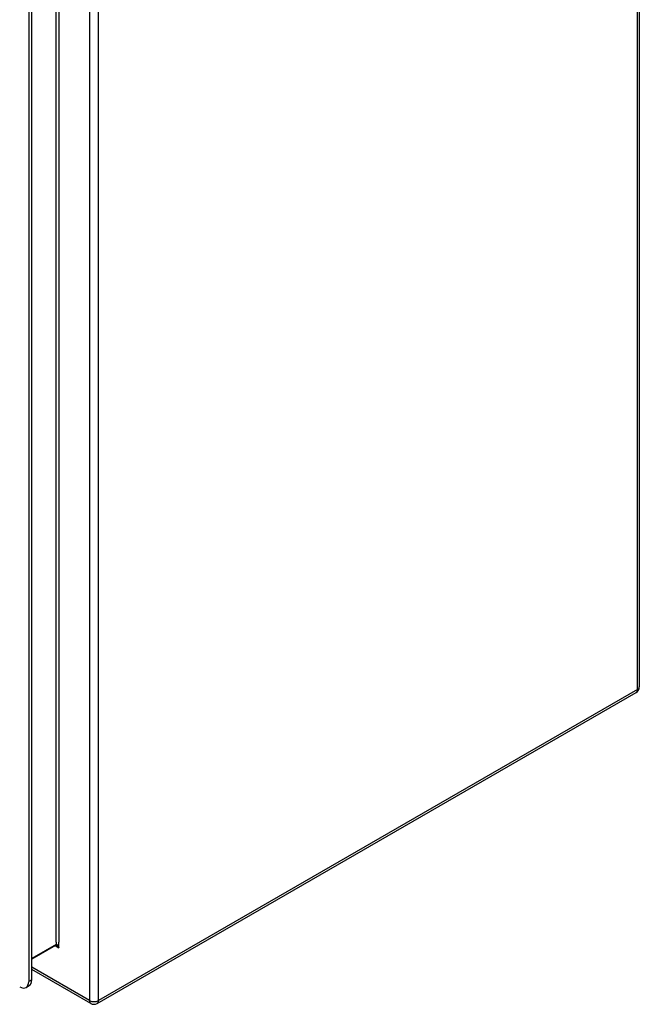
# Model space of a CAD drawing. Header units: inches. Extents: x 24 to 237, y 20 to 145.
# Tile 88 of 107: x 227 to 237, y 67 to 82. Entities that reach past the tile are written whole.
import ezdxf

# ---------------------------------------------------------------- set-up
doc = ezdxf.new("R2010")
doc.units = ezdxf.units.IN
doc.header["$MEASUREMENT"] = 0
doc.layers.add('Visible Edges(ANSI)', color=7, linetype='Continuous', lineweight=25)
doc.layers.add('Visible Tangent Edges(ANSI)', color=7, linetype='Continuous', lineweight=25)

msp = doc.modelspace()

# ---------------------------------------------------------------- linework, layer by layer
at = {"layer": 'Visible Edges(ANSI)'}
for p, q in [((236.669, 106.986), (236.669, 72.156)), ((227.215, 95.826), (227.215, 67.59)), ((227.263, 67.618), (227.263, 95.854)), ((228.274, 67.252), (236.619, 72.07)), ((227.632, 68.152), (227.263, 67.939)), ((228.175, 67.252), (227.263, 67.779)), ((227.174, 67.5), (227.222, 67.528))]:
    msp.add_line(p, q, dxfattribs=at)
at = {"layer": 'Visible Edges(ANSI)', "flags": 128}
msp.add_lwpolyline([(227.632, 68.152), (227.633, 68.152), (227.636, 68.152), (227.64, 68.15), (227.645, 68.148)], dxfattribs=at)
at = {"layer": 'Visible Edges(ANSI)'}
for centre, start, end in [((236.57, 72.156), 300, 0), ((228.225, 67.338), 240, 300)]:
    msp.add_arc(centre, 0.099, start, end, dxfattribs=at)
for centre, start_param, end_param in [((227.076, 67.67), 5.497787, 7.068583), ((227.124, 67.698), 0, 0.785398)]:
    msp.add_ellipse(centre, major_axis=(0.098, -0.17), ratio=0.57735, start_param=start_param, end_param=end_param, dxfattribs=at)
at = {"layer": 'Visible Tangent Edges(ANSI)'}
for p, q in [((236.64, 72.116), (236.64, 106.946)), ((228.155, 96.564), (228.155, 67.298)), ((228.295, 67.298), (228.295, 96.564)), ((227.638, 68.203), (227.638, 96.17)), ((227.682, 96.17), (227.682, 68.203)), ((236.64, 72.116), (228.295, 67.298)), ((227.638, 68.203), (227.638, 68.167)), ((227.682, 68.116), (227.682, 68.203)), ((227.638, 68.167), (227.263, 67.95)), ((227.625, 68.149), (227.682, 68.116)), ((228.155, 67.298), (227.263, 67.812)), ((227.263, 67.618), (227.215, 67.59))]:
    msp.add_line(p, q, dxfattribs=at)
at = {"layer": 'Visible Tangent Edges(ANSI)', "flags": 128}
for points in [[(227.682, 68.116), (227.681, 68.119), (227.68, 68.123), (227.678, 68.126), (227.677, 68.13), (227.675, 68.133), (227.674, 68.136), (227.672, 68.139), (227.67, 68.143), (227.668, 68.146), (227.667, 68.148), (227.665, 68.151), (227.663, 68.154), (227.661, 68.156), (227.659, 68.159), (227.657, 68.161), (227.655, 68.162), (227.653, 68.164), (227.65, 68.166), (227.648, 68.167), (227.646, 68.167), (227.644, 68.168), (227.642, 68.168), (227.64, 68.167), (227.638, 68.167)], [(227.645, 68.148), (227.646, 68.147), (227.648, 68.146), (227.65, 68.145), (227.651, 68.144), (227.653, 68.143), (227.655, 68.141), (227.656, 68.14), (227.658, 68.139), (227.66, 68.138), (227.661, 68.136), (227.663, 68.135), (227.664, 68.134), (227.666, 68.132), (227.668, 68.131), (227.669, 68.129), (227.671, 68.128), (227.672, 68.127), (227.674, 68.125), (227.675, 68.124), (227.677, 68.122), (227.678, 68.121), (227.679, 68.119), (227.681, 68.117), (227.682, 68.116)]]:
    msp.add_lwpolyline(points, dxfattribs=at)
at = {"layer": 'Visible Tangent Edges(ANSI)'}
for centre, major_axis, start_param, end_param in [((236.57, 72.156), (0.0495, -0.0857), 0, 0.785398), ((236.57, 72.156), (0.099, 0), 5.497787, 6.283185), ((227.616, 68.179), (0.0155, -0.0268), 0, 0.785398), ((228.225, 67.338), (0.099, 0), 3.926991, 5.497787), ((228.225, 67.338), (-0.0495, -0.0857), 5.497787, 6.283185), ((228.225, 67.338), (0.0495, -0.0857), 0, 0.785398)]:
    msp.add_ellipse(centre, major_axis=major_axis, ratio=0.57735, start_param=start_param, end_param=end_param, dxfattribs=at)

doc.saveas('drawing.dxf')
